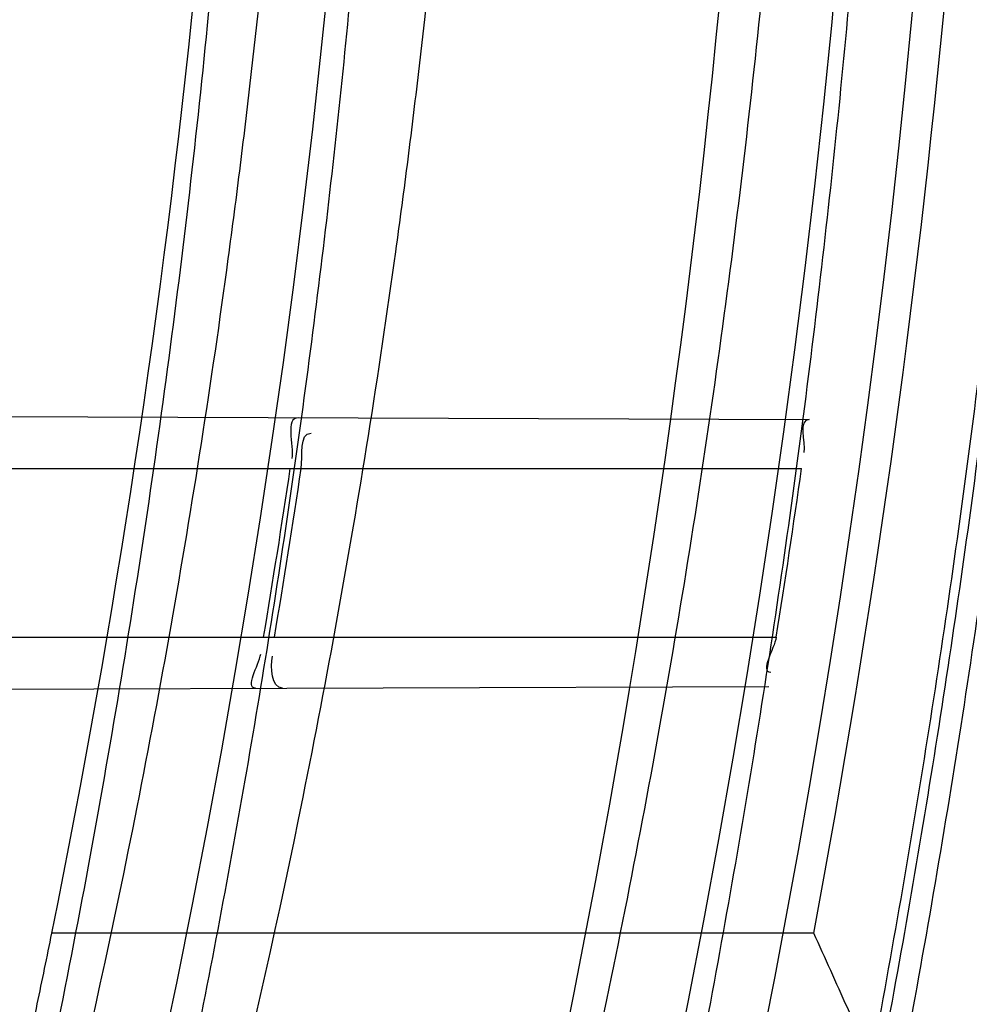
# Model space of a CAD drawing. Header units: millimetres. Extents: x 0 to 297, y 0 to 210.
# Tile 103 of 256: x 145.2463 to 145.2857, y 93.1169 to 93.1578. Entities that reach past the tile are written whole.
import ezdxf

# ---------------------------------------------------------------- set-up
doc = ezdxf.new("R2010")
doc.units = ezdxf.units.MM
doc.header["$LTSCALE"] = 16.335
doc.layers.get('0').update_dxf_attribs({"linetype": 'CONTINUOUS'})
for name, color, linetype in [('01_GLOBAL', 7, 'CONTINUOUS'), ('INTFCLR_1', 7, 'CONTINUOUS'), ('INTFCLR_144815', 7, 'CONTINUOUS')]:
    doc.layers.add(name, color=color, linetype=linetype)

msp = doc.modelspace()

# ---------------------------------------------------------------- linework, layer by layer
at = {"color": 7, "linetype": 'Continuous'}
msp.add_circle((145.8748034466, 92.1344639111), 2.66, dxfattribs=at)
at = {"color": 9, "linetype": 'Continuous'}
msp.add_arc((145.8748034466, 92.1344639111), 2.6259090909, 92.9674534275, 177.0325465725, dxfattribs=at)
at = {"layer": '01_GLOBAL', "color": 7, "linetype": 'Continuous'}
msp.add_circle((145.8748034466, 92.1344639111), 2.695, dxfattribs=at)
at = {"layer": 'INTFCLR_1', "color": 9, "linetype": 'Continuous'}
for p, q in [((145.2196504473, 93.1414028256), (145.2790831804, 93.14119536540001)), ((145.2203395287, 93.1391596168), (145.2787718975, 93.1391596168)), ((145.2191169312, 93.13215961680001), (145.2777184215, 93.13215961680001)), ((145.2176335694, 93.12990936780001), (145.2774161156, 93.1301180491))]:
    msp.add_line(p, q, dxfattribs=at)
at = {"layer": 'INTFCLR_1', "color": 6, "linetype": 'Continuous'}
for centre, radius, start, end in [((144.8596077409, 93.1986596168), 0.4224162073, 270, 90.00000002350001), ((144.8596077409, 93.1986596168), 0.4014439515, 270, 90.00000002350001), ((144.8596383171, 93.1986584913), 0.4023317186, 350.4862845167, 351.4956140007), ((144.8600702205, 93.1986585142), 0.402350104, 350.4867199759, 351.4960021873), ((144.8596374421, 93.19865864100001), 0.4233365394, 350.9623696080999, 351.9204530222)]:
    msp.add_arc(centre, radius, start, end, dxfattribs=at)
at = {"layer": 'INTFCLR_1', "color": 9, "linetype": 'Continuous'}
for points, knots in [([(145.235167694, 93.06803805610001), (145.2359987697, 93.0702994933), (145.2376274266, 93.07486591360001), (145.2407305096, 93.0841265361), (145.2457654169, 93.10074899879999), (145.2504341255, 93.12025903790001), (145.2535169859, 93.1376959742), (145.2548129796, 93.1465996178), (145.2554818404, 93.15174935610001), (145.2570256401, 93.1646779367), (145.2586297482, 93.1867687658), (145.2583725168, 93.2128320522), (145.2571603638, 93.229722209), (145.2563978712, 93.2375211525), (145.2558364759, 93.24270819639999), (145.2541019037, 93.2567080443), (145.2501634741, 93.279125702), (145.2444881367, 93.3010123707), (145.2404287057, 93.31400265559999), (145.2389019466, 93.3186491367), (145.2365792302, 93.32549362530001), (145.2313391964, 93.3398030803), (145.2222901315, 93.3608048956), (145.211984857, 93.38064637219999), (145.2048007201, 93.3928589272), (145.2014430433, 93.39829523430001), (145.1992124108, 93.401838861), (145.1931796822, 93.4111586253), (145.1830706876, 93.4254621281), (145.1690288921, 93.44287479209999), (145.1571354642, 93.4559268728), (145.1488272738, 93.46426968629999), (145.1442335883, 93.4686868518), (145.1378598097, 93.47464399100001), (145.1289384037, 93.4824441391), (145.1192814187, 93.4900126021), (145.1131582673, 93.4943666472), (145.1101748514, 93.49636902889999), (145.1077179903, 93.4979464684), (145.1055301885, 93.4992630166), (145.1036031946, 93.50027403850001), (145.1025200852, 93.5007770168), (145.1016575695, 93.50108464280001), (145.1010609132, 93.5012239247), (145.1005598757, 93.50114822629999), (145.1004622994, 93.50067669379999), (145.1007027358, 93.5001554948), (145.1011202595, 93.49943321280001), (145.1017948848, 93.49852402), (145.1026939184, 93.4974154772), (145.1038249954, 93.4961153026), (145.1051758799, 93.49462279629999), (145.106740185, 93.4929397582), (145.1092045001, 93.4903307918), (145.1127127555, 93.4866635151), (145.1192604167, 93.47979277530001), (145.126411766, 93.4720844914), (145.1329263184, 93.4647171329), (145.1369531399, 93.4600323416), (145.143428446, 93.4523417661), (145.1533417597, 93.43987882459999), (145.1663378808, 93.4217466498), (145.175744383, 93.40694421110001), (145.1819029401, 93.3964078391), (145.1860815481, 93.3889972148), (145.1932904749, 93.3754706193), (145.2029180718, 93.35504416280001), (145.209559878, 93.3380139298), (145.212649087, 93.3291841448)], [0, 0, 0, 0, 0.0103790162, 0.0208837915, 0.0420711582, 0.08518389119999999, 0.1071959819, 0.1183353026, 0.1239410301, 0.1295663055, 0.1744258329, 0.2192337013, 0.2417180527, 0.2473539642, 0.2529903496, 0.2641931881, 0.3081223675, 0.3509244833, 0.3614867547, 0.3667496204, 0.3719934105, 0.3926231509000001, 0.4323812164, 0.470412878, 0.488854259, 0.4934078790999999, 0.4979383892, 0.5068921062, 0.5412323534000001, 0.5733304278, 0.6031976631, 0.6172528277, 0.6240454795, 0.630650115, 0.6548352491, 0.6750685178, 0.6834752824, 0.6871962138, 0.6905460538, 0.6960524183, 0.6981915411, 0.6999110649, 0.7012078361, 0.7020914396, 0.7026255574, 0.7031007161, 0.7038824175, 0.7050749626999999, 0.7066970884, 0.7087489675, 0.7112252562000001, 0.7141187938, 0.7174211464, 0.7211233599, 0.729578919, 0.7392839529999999, 0.762009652, 0.7748693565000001, 0.7816473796, 0.7886214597, 0.8181786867, 0.8502212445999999, 0.8846823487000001, 0.8936821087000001, 0.9027944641, 0.9213301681, 0.9597016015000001, 1, 1, 1, 1]), ([(145.1053256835, 93.4996596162), (145.1058354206, 93.4996595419), (145.1084302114, 93.49863302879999), (145.1114097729, 93.4968905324), (145.114679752, 93.49483322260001), (145.1177098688, 93.4928362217), (145.1239326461, 93.4884975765), (145.1337472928, 93.4809600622), (145.1428234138, 93.4731893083), (145.1493077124, 93.4672553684), (145.1539781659, 93.46285851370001), (145.1624222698, 93.4545580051), (145.1745124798, 93.4415729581), (145.1887911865, 93.4242473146), (145.1990766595, 93.4100090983), (145.2052148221, 93.400731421), (145.2074832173, 93.39720574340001), (145.2108964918, 93.3917990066), (145.2181971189, 93.3796576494), (145.2286731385, 93.3599279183), (145.2378781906, 93.33903206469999), (145.2432089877, 93.32479281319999), (145.2455710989, 93.31798419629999), (145.247123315, 93.31336339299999), (145.2512489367, 93.30044977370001), (145.2570185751, 93.2786891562), (145.2610247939, 93.2563880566), (145.262788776, 93.2424626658), (145.2633595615, 93.2373043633), (145.2641347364, 93.22954935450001), (145.2653671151, 93.21275432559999), (145.2656287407, 93.1868333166), (145.2639975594, 93.16486546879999), (145.2624282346, 93.15201095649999), (145.2617481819, 93.1468896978), (145.2604303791, 93.1380345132), (145.2572949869, 93.120689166), (145.2525471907, 93.10128539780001), (145.2474296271, 93.08475977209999), (145.2442749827, 93.0755508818), (145.2426192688, 93.07100993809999), (145.2417743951, 93.0687611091)], [0, 0, 0, 0, 0.0031306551, 0.0166311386, 0.0214593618, 0.0268204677, 0.03892666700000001, 0.0680356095, 0.1027865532, 0.1122690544, 0.1220182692, 0.1421808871, 0.1849821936, 0.2309157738, 0.2799873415, 0.2927705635, 0.2992370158, 0.3057352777, 0.3320402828, 0.3862318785, 0.4428084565, 0.4721382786, 0.4795908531, 0.487069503, 0.5020757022, 0.562848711, 0.6251729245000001, 0.641061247, 0.6490543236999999, 0.6570463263, 0.6889269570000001, 0.7524525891, 0.8160592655, 0.8240370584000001, 0.8319876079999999, 0.8477879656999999, 0.8790177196, 0.9402188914, 0.9703170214, 0.9852457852, 1, 1, 1, 1])]:
    msp.add_open_spline(points, degree=3, knots=knots, dxfattribs=at)
at = {"layer": 'INTFCLR_1', "color": 6, "linetype": 'Continuous'}
for points, knots in [([(145.1350652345, 93.4996596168), (145.1342109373, 93.4996596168), (145.1357546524, 93.496718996), (145.1370803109, 93.4950968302), (145.1392467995, 93.49225027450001), (145.1419201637, 93.4890306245), (145.145337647, 93.4849215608), (145.149332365, 93.4801497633), (145.1536170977, 93.4749597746), (145.1578478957, 93.4697443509), (145.1617862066, 93.46477665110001), (145.1654017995, 93.46011427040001), (145.1686896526, 93.45577766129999), (145.1716611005, 93.4517737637), (145.1743369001, 93.4480934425), (145.176743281, 93.4447208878), (145.1789048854, 93.4416366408), (145.1808385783, 93.4388324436), (145.1825660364, 93.4362898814), (145.1841084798, 93.43398792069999), (145.185490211, 93.43189981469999), (145.1867189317, 93.4300221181), (145.1878098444, 93.42833769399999), (145.1887779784, 93.42682907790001), (145.1896459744, 93.4254651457), (145.1906214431, 93.4239206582), (145.191753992, 93.4221107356), (145.1928766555, 93.42029359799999), (145.1938510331, 93.4187005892), (145.1946912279, 93.4173162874), (145.1956155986, 93.415780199), (145.1966371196, 93.4140663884), (145.1977643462, 93.41215452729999), (145.1990081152, 93.4100186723), (145.2003754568, 93.4076384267), (145.201880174, 93.4049787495), (145.2035347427, 93.4020034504), (145.2053542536, 93.39866660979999), (145.2073580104, 93.3949100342), (145.2095596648, 93.3906775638), (145.2119715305, 93.3859042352), (145.214608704, 93.3805105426), (145.2174929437, 93.37438539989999), (145.220642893, 93.36739491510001), (145.2240752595, 93.35936816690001), (145.227802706, 93.35009965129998), (145.2318351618, 93.3392957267), (145.2361179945, 93.3267082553), (145.2403681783, 93.3126841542), (145.2442872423, 93.297814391), (145.2476657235, 93.2827730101), (145.2504753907, 93.2676905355), (145.2527156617, 93.25262667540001), (145.2543982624, 93.2375790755), (145.2555287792, 93.22258324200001), (145.256117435, 93.20762456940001), (145.2561708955, 93.1927266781), (145.2556951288, 93.17787585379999), (145.2546936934, 93.16307401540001), (145.2531693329, 93.1483330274), (145.2511191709, 93.1336232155), (145.2485428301, 93.1189642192), (145.2454275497, 93.1043242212), (145.2417708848, 93.0897217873), (145.2376203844, 93.07535951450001), (145.2332204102, 93.06193527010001), (145.2288852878, 93.0500177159), (145.2248596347, 93.0398394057), (145.2211587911, 93.03109336), (145.2177663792, 93.0235207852), (145.2146668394, 93.01692434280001), (145.2118379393, 93.01114230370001), (145.2092594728, 93.0060543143), (145.2069119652, 93.0015625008), (145.2047820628, 92.99759337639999), (145.2028538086, 92.9940827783), (145.2011073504, 92.9909675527), (145.1995253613, 92.98819559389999), (145.1980916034, 92.985722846), (145.1967959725, 92.9835200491), (145.1956290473, 92.9815607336), (145.1945782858, 92.97981554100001), (145.1936278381, 92.9782521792), (145.1927650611, 92.97684539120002), (145.1919665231, 92.9755535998), (145.1911689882, 92.97427311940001), (145.1903111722, 92.9729060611), (145.1893416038, 92.97137374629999), (145.1882509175, 92.9696663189), (145.1870226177, 92.9677633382), (145.1856376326, 92.96564257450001), (145.1840803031, 92.96328767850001), (145.1823329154, 92.9606826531), (145.1803729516, 92.95780619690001), (145.1781781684, 92.9546380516), (145.1757236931, 92.9511600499), (145.1729902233, 92.94736262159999), (145.1699514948, 92.94322961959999), (145.1665806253, 92.9387466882), (145.1628687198, 92.93392583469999), (145.1588145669, 92.9287817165), (145.1544498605, 92.9233761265), (145.149996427, 92.9179675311), (145.1458273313, 92.912982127), (145.1422457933, 92.9086810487), (145.1394492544, 92.9053205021), (145.1371773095, 92.9023512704), (145.1358081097, 92.9006787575), (145.134193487, 92.8976596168), (145.1350652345, 92.8976596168)], [0, 0, 0, 0, 0.0038604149, 0.007501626, 0.0124785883, 0.0188917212, 0.0268498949, 0.0364677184, 0.0470694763, 0.05724446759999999, 0.0668187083, 0.0757144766, 0.08390537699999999, 0.0914099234, 0.09824517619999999, 0.1044667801, 0.1101313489, 0.1152642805, 0.1198589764, 0.1240215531, 0.1277856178, 0.1311734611, 0.1341617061, 0.1368541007, 0.1392736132, 0.1414672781, 0.1451087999, 0.148921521, 0.1511192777, 0.1535471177, 0.1562389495, 0.1592204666, 0.1625628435, 0.1662680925, 0.1703891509, 0.1749670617, 0.1800766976, 0.185772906, 0.1921414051, 0.1993155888, 0.2073311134, 0.2163077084, 0.2264451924, 0.2379233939, 0.2509534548, 0.2658909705, 0.2830621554, 0.3030578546, 0.3259639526, 0.3492662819, 0.3725305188, 0.395610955, 0.4185782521, 0.4413347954, 0.4640172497, 0.4865192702, 0.5089682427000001, 0.5313242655, 0.5536477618, 0.5759939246, 0.5982772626, 0.6207472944, 0.6432362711, 0.6658996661, 0.6887559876, 0.7107777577, 0.7297237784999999, 0.7460531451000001, 0.7602331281, 0.7726347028, 0.7835467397, 0.7931663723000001, 0.8017211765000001, 0.8093215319, 0.8160683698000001, 0.8220757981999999, 0.8274205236, 0.83220661, 0.8364980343, 0.8403367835, 0.8437547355, 0.8468031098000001, 0.8495420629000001, 0.8520223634, 0.8542604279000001, 0.8564046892, 0.8588391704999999, 0.8615533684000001, 0.8645986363, 0.8679945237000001, 0.8717882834, 0.8760445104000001, 0.8807522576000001, 0.8859628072, 0.8917731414, 0.8981681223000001, 0.9051985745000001, 0.9129160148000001, 0.9213486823, 0.930543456, 0.9404096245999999, 0.9509435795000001, 0.9619432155, 0.9720502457, 0.9803711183, 0.9870628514, 0.9922716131, 0.9960607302, 1, 1, 1, 1]), ([(145.1350652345, 92.8976596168), (145.1360387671, 92.8976596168), (145.1377271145, 92.8987973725), (145.1403228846, 92.9003600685), (145.1432989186, 92.90252257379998), (145.1469787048, 92.9053401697), (145.1513602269, 92.908937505), (145.156189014, 92.9131306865), (145.1610884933, 92.9176135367), (145.16571304, 92.9220446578), (145.1699506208, 92.9262668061), (145.1738079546, 92.93025140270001), (145.1773032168, 92.9339784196), (145.1804624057, 92.93744342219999), (145.1833068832, 92.9406452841), (145.1858602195, 92.9435862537), (145.1881553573, 92.9462860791), (145.1902110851, 92.9487505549), (145.1920499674, 92.95099242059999), (145.1936917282, 92.95302517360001), (145.195161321, 92.95487020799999), (145.1964960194, 92.95656687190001), (145.197810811, 92.9582571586), (145.1992115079, 92.9600798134), (145.2006985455, 92.9620412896), (145.2021699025, 92.9640097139), (145.203615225, 92.9659689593), (145.2051191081, 92.96803560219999), (145.2067839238, 92.9703578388), (145.2086446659, 92.97299707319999), (145.2107239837, 92.976003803), (145.2130437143, 92.9794328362), (145.2156231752, 92.9833409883), (145.2184823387, 92.9877982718), (145.2216518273, 92.99290263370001), (145.2251614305, 92.9987667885), (145.229038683, 93.00552838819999), (145.2333125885, 93.0133695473), (145.2380078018, 93.0225036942), (145.2431555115, 93.03325044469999), (145.2486552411, 93.04576276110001), (145.2541538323, 93.05964751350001), (145.2592951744, 93.0742866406), (145.2638614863, 93.0891255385), (145.2678132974, 93.10401926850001), (145.2711637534, 93.1189518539), (145.2739112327, 93.1338443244), (145.2760779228, 93.14873712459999), (145.2776685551, 93.1635668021), (145.2786982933, 93.17835697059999), (145.2791763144, 93.1930929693), (145.2791102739, 93.20777733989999), (145.2785051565, 93.2224188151), (145.2773642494, 93.2370081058), (145.2756872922, 93.2515514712), (145.2734729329, 93.2660467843), (145.2707211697, 93.28047186), (145.2674209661, 93.2948590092), (145.2635667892, 93.3091902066), (145.259139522, 93.3234820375), (145.254151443, 93.33766185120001), (145.2488018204, 93.351194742), (145.2434345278, 93.3634522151), (145.238408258, 93.3740016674), (145.2338248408, 93.38297495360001), (145.2296571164, 93.3906774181), (145.2258775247, 93.3973229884), (145.2224553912, 93.4030908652), (145.2193628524, 93.40811759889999), (145.216567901, 93.41251817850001), (145.2140471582, 93.4163762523), (145.2117761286, 93.4197682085), (145.209737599, 93.422748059), (145.2079066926, 93.42537326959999), (145.20627007, 93.4276809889), (145.2048016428, 93.4297213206), (145.203482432, 93.43153041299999), (145.202221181, 93.4332394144), (145.2009100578, 93.4349957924), (145.1994654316, 93.43690657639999), (145.1979774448, 93.438847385), (145.1964846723, 93.44076776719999), (145.1949729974, 93.4426876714), (145.1933137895, 93.4447656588), (145.1914604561, 93.4470505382), (145.1893845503, 93.4495659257), (145.1870661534, 93.45232249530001), (145.1844777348, 93.45533473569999), (145.1815962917, 93.45861035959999), (145.1783918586, 93.4621590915), (145.174841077, 93.46597939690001), (145.1709238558, 93.47006182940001), (145.1666153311, 93.47439075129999), (145.1619164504, 93.47892812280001), (145.1569054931, 93.4835493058), (145.1519289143, 93.48790146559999), (145.1473729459, 93.4916672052), (145.1435388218, 93.4946187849), (145.1404516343, 93.4968744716), (145.1377826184, 93.49848721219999), (145.1360568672, 93.4996596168), (145.1350652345, 93.4996596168)], [0, 0, 0, 0, 0.0042187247, 0.0081401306, 0.0133978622, 0.0200459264, 0.0282638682, 0.0379443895, 0.0477615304, 0.05703690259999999, 0.0656973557, 0.0736821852, 0.0810680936, 0.0878383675, 0.0940009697, 0.0996271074, 0.1047154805, 0.1093563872, 0.1135342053, 0.1172803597, 0.1206792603, 0.1237557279, 0.1266349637, 0.1299589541, 0.1337168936, 0.1373013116, 0.1406085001, 0.1442672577, 0.148377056, 0.1529904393, 0.1582606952, 0.164218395, 0.1709303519, 0.1785521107, 0.1871652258, 0.1969659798, 0.2081658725, 0.2209392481, 0.2356613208, 0.2526660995, 0.2725685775, 0.2948769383, 0.3173640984, 0.3397873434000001, 0.3621386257, 0.3841211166, 0.4060891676, 0.4277469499, 0.4493218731, 0.470705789, 0.4919793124, 0.5131981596, 0.5343255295, 0.5554668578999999, 0.5765984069, 0.5977513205, 0.6189954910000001, 0.6402209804, 0.6617015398, 0.6832900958, 0.7050415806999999, 0.7268239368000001, 0.7463339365, 0.7630160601, 0.7774553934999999, 0.7899931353, 0.8009638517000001, 0.8105830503, 0.8190545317, 0.8265380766, 0.8331730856, 0.8390248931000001, 0.8442268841, 0.8488182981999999, 0.8528943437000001, 0.8564866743, 0.8597116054, 0.8625968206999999, 0.8656908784, 0.8692094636, 0.8729771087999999, 0.8762884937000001, 0.879749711, 0.8835661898, 0.8878115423, 0.8924986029, 0.8976989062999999, 0.9034198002, 0.9097088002, 0.9166034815, 0.9241390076, 0.9323094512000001, 0.9411199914, 0.9506041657, 0.9606137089, 0.9706541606, 0.9792553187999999, 0.9862062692, 0.9916647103, 0.9957028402, 1, 1, 1, 1])]:
    msp.add_open_spline(points, degree=3, knots=knots, dxfattribs=at)
for points in [[(145.257886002, 93.14126935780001), (145.2573122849, 93.14127136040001), (145.2576930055, 93.1401381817), (145.2576081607, 93.13957076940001)], [(145.2790831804, 93.14119536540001), (145.2786185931, 93.14119698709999), (145.2789318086, 93.14027851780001), (145.2788665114, 93.13981853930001)], [(145.2579967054, 93.1391596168), (145.2580720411, 93.13966345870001), (145.2579002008, 93.140632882), (145.2584096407, 93.1406311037)], [(145.2777184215, 93.13215961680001), (145.277641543, 93.13167627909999), (145.2770048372, 93.13070688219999), (145.2774942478, 93.1307085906)], [(145.2561062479, 93.1300436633), (145.255629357, 93.13004199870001), (145.2562414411, 93.1309879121), (145.2563202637, 93.1314582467)], [(145.2572161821, 93.13004753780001), (145.2567545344, 93.13004592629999), (145.2567277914, 93.1309144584), (145.2568040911, 93.13136976)]]:
    msp.add_open_spline(points, degree=3, dxfattribs=at)
at = {"layer": 'INTFCLR_144815', "color": 9, "linetype": 'Continuous'}
msp.add_line((145.2792763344, 93.1198733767), (145.2476456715, 93.1198733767), dxfattribs=at)
at = {"layer": 'INTFCLR_144815', "color": 6, "linetype": 'Continuous'}
for radius in [0.4466793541, 0.4256665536]:
    msp.add_circle((144.8596077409, 93.1986596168), radius, dxfattribs=at)
for radius, start, end in [(0.6157754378, 313.9937911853, 154.5150993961), (0.5947754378, 312.9543589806, 154.5144414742), (0.5751005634, 282.2440355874, 71.2863570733), (0.4537777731, 308.490992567, 51.50900743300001), (0.4747905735, 316.9838592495, 43.0161407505), (0.4480128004, 313.9992414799, 46.00075850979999), (0.4177015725, 345.8961331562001, 14.1038668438), (0.3959554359, 348.5228250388, 11.4771749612)]:
    msp.add_arc((144.8596077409, 93.1986596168), radius, start, end, dxfattribs=at)
at = {"layer": 'INTFCLR_144815', "color": 9, "linetype": 'Continuous'}
for centre, radius, start, end in [((144.8596077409, 93.1986596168), 0.5712784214, 292.4997540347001, 54.0964566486), ((144.8596102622, 93.19866079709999), 0.5153523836, 292.4997540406, 54.09645665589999), ((144.8596257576, 93.1986639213), 0.5066391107, 311.2505121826, 48.7494878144), ((144.859607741, 93.1986596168), 0.4617768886, 314.0862202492, 45.9137797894), ((144.8596077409, 93.1986596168), 0.450734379, 313.8592910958, 46.1407088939), ((144.8596077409, 93.1986596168), 0.4477854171, 314.0319604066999, 45.9680396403), ((144.859607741, 93.1986596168), 0.4269999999, 349.3673701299, 10.6326298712)]:
    msp.add_arc(centre, radius, start, end, dxfattribs=at)
at = {"layer": 'INTFCLR_144815', "color": 6, "linetype": 'Continuous'}
for points, knots in [([(145.1715348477, 92.8871597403), (145.1712150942, 92.887165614), (145.1712119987, 92.888398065), (145.1717859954, 92.8890887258), (145.1723169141, 92.8900495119), (145.1728921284, 92.8909093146), (145.1735763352, 92.8919125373), (145.1743814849, 92.8930382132), (145.17530592, 92.89429876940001), (145.1763525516, 92.89569628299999), (145.1775225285, 92.8972363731), (145.1788179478, 92.8989246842), (145.1802417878, 92.90076905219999), (145.1817966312, 92.902777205), (145.1834827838, 92.9049546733), (145.1852973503, 92.907303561), (145.1872357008, 92.90982438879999), (145.189295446, 92.9125211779), (145.1914790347, 92.9154049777), (145.1937896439, 92.9184888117), (145.1962240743, 92.9217782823), (145.1987743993, 92.92527328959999), (145.2014309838, 92.9289717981), (145.2041860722, 92.9328747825), (145.2070298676, 92.9369806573), (145.2099514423, 92.9412863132), (145.2129388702, 92.94578706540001), (145.215979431, 92.95047669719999), (145.2190598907, 92.95534762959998), (145.2221667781, 92.9603911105), (145.2252866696, 92.9655974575), (145.2284064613, 92.9709563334), (145.2315136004, 92.9764570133), (145.2345962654, 92.98208862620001), (145.2376434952, 92.98784036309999), (145.2406452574, 92.99370162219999), (145.2435925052, 92.99966217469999), (145.2464771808, 93.005712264), (145.2492921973, 93.01184268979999), (145.2520314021, 93.01804486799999), (145.2546894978, 93.0243108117), (145.2572619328, 93.0306330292), (145.2597453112, 93.03700571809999), (145.2621317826, 93.0434101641), (145.2644188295, 93.0498389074), (145.2666074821, 93.05629353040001), (145.2687002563, 93.0627819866), (145.2706975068, 93.0693065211), (145.2725965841, 93.0758590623), (145.2743963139, 93.08243582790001), (145.2760946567, 93.0890285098), (145.2776905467, 93.0956308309), (145.2791843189, 93.1022416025), (145.2805765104, 93.10886063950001), (145.2818676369, 93.1154879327), (145.2830580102, 93.12212274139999), (145.2841477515, 93.12876325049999), (145.2851369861, 93.1354072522), (145.2860260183, 93.1420534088), (145.2868152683, 93.14870134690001), (145.2875051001, 93.1553505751), (145.2880958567, 93.16200073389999), (145.2885878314, 93.1686513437), (145.2889813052, 93.17530234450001), (145.289276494, 93.18195348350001), (145.2894735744, 93.1886048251), (145.2895726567, 93.1952561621), (145.2895738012, 93.20190757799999), (145.2894770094, 93.20855889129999), (145.2892822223, 93.2152102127), (145.2889893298, 93.2218613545), (145.2885981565, 93.228512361), (145.2881084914, 93.23516293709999), (145.2875200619, 93.2418129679), (145.2868325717, 93.24846205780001), (145.2860456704, 93.2551099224), (145.2851589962, 93.26175603), (145.2841721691, 93.2683997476), (145.2830848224, 93.2750402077), (145.2818965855, 93.2816764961), (145.2806070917, 93.2883076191), (145.2792161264, 93.2949318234), (145.2777236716, 93.3015466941), (145.27612979, 93.30814986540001), (145.2744344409, 93.314739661), (145.2726374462, 93.3213150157), (145.2707388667, 93.3278740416), (145.2687392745, 93.3344133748), (145.2666397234, 93.34092869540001), (145.2644415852, 93.34741542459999), (145.2621464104, 93.3538691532), (145.2597562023, 93.3602849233), (145.2572735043, 93.3666571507), (145.2547014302, 93.37297970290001), (145.2520437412, 93.3792458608), (145.2493049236, 93.3854482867), (145.2464902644, 93.3915790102), (145.2436059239, 93.39762942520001), (145.240658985, 93.4035903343), (145.2376574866, 93.4094520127), (145.2346104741, 93.4152042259), (145.231527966, 93.4208363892), (145.2284209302, 93.42633767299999), (145.2253011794, 93.4316972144), (145.2221812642, 93.4369042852), (145.2190742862, 93.44194854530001), (145.2159936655, 93.44682031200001), (145.2129528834, 93.4515108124), (145.209965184, 93.45601244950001), (145.207043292, 93.4603189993), (145.2041991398, 93.4644257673), (145.2014436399, 93.4683296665), (145.1987864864, 93.47202925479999), (145.1962360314, 93.47552468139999), (145.1937992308, 93.47881756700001), (145.1914816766, 93.48191080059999), (145.1892876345, 93.484808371), (145.1872201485, 93.487515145), (145.1852811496, 93.49003667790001), (145.1834716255, 93.49237897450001), (145.1817917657, 93.4945483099), (145.1802410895, 93.4965510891), (145.1788186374, 93.4983936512), (145.1775230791, 93.5000821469), (145.1763528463, 93.5016225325), (145.1753062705, 93.5030200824), (145.1743814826, 93.5042807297), (145.1735770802, 93.50540657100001), (145.1728902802, 93.5064096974), (145.1723225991, 93.507270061), (145.1718630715, 93.5080606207), (145.171402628, 93.5088026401), (145.1710534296, 93.51015065), (145.1715348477, 93.5101594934)], [0, 0, 0, 0, 0.0014103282, 0.0032894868, 0.0045784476, 0.006109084, 0.0078878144, 0.009921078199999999, 0.0122159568, 0.0147800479, 0.0176210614, 0.0207450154, 0.0241645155, 0.0278962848, 0.0319450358, 0.0363094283, 0.0409856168, 0.0459681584, 0.0512740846, 0.0569372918, 0.0629614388, 0.06932079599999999, 0.0760170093, 0.0830428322, 0.09038864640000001, 0.09804223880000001, 0.1059886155, 0.1142106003, 0.1226891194, 0.1314036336, 0.1403327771, 0.1494548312, 0.1587482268, 0.1681920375, 0.1777662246, 0.1874518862, 0.1972313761, 0.2070885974, 0.2170088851, 0.2269790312, 0.2369874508, 0.247023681, 0.2570780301, 0.2671479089, 0.2771627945, 0.2871678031, 0.297203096, 0.3072268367, 0.3172573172, 0.3272873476, 0.3372951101, 0.3472786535, 0.3572404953, 0.3671820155, 0.3771057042, 0.38701475, 0.3969071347, 0.4067804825, 0.4166362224, 0.4264761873, 0.4363022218, 0.4461151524, 0.4559173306, 0.4657100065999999, 0.4754958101, 0.4852761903, 0.4950537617, 0.5048299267, 0.514607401, 0.5243876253, 0.5341732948, 0.5439658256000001, 0.5537677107, 0.5635801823, 0.5734055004, 0.5832449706, 0.5931003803, 0.6029729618, 0.6128636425, 0.6227732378, 0.6327028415, 0.6426530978, 0.6526214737, 0.6626060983, 0.6726078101, 0.6826271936, 0.6926651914, 0.7027189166, 0.7127821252, 0.7228511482, 0.7329216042, 0.7429877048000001, 0.7530428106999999, 0.7630790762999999, 0.7730874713, 0.7830577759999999, 0.7929782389, 0.8028356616, 0.8126154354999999, 0.8223014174, 0.8318761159, 0.8413205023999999, 0.8506146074, 0.8597374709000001, 0.8686675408, 0.8773831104, 0.8858627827, 0.8940860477, 0.9020337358, 0.9096886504, 0.9170358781, 0.9240630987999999, 0.9307608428, 0.9371226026, 0.9431446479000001, 0.9488258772, 0.9541674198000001, 0.9591725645, 0.9638462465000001, 0.9681947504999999, 0.9722253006, 0.9759458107, 0.979364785, 0.9824904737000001, 0.9853313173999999, 0.9878955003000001, 0.9901906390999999, 0.9922241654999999, 0.994002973, 0.9955336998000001, 0.9968227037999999, 0.9978766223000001, 1, 1, 1, 1]), ([(145.1816919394, 93.4996596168), (145.1813689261, 93.4996596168), (145.181354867, 93.4984164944), (145.1818990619, 93.4977049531), (145.1824036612, 93.4967241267), (145.1829511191, 93.4958450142), (145.1836029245, 93.49481997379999), (145.1843702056, 93.4936699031), (145.1852510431, 93.4923828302), (145.1862478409, 93.4909569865), (145.1873615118, 93.4893868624), (145.1885933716, 93.48766759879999), (145.1899443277, 93.4857938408), (145.1914151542, 93.48376000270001), (145.1930061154, 93.48156053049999), (145.1947171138, 93.47918971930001), (145.1965473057, 93.47664219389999), (145.1984952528, 93.47391268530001), (145.2005585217, 93.47099658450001), (145.2027337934, 93.46788981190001), (145.2050166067, 93.46458923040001), (145.207401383, 93.4610926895), (145.2098813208, 93.4573992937), (145.2124484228, 93.45350951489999), (145.2150935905, 93.44942523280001), (145.2178067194, 93.44514979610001), (145.2205768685, 93.4406879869), (145.2233924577, 93.436045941), (145.2262415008, 93.43123100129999), (145.2291118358, 93.4262515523), (145.2319913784, 93.42111677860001), (145.2348683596, 93.4158364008), (145.2377314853, 93.4104204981), (145.2405700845, 93.4048793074), (145.2433742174, 93.39922304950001), (145.2461347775, 93.3934617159), (145.2488435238, 93.3876049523), (145.2514930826, 93.381661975), (145.2540769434, 93.37564147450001), (145.2565894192, 93.3695515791), (145.2590255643, 93.3633999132), (145.2613812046, 93.35719337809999), (145.2636527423, 93.3509384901), (145.2658372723, 93.34464092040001), (145.2679322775, 93.3383061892), (145.2699358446, 93.3319388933), (145.2718463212, 93.32554360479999), (145.2736625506, 93.3191239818), (145.275383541, 93.3126837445), (145.2770086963, 93.30622572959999), (145.2785375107, 93.29975290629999), (145.2799697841, 93.29326740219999), (145.281305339, 93.2867715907), (145.282544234, 93.2802670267), (145.2836865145, 93.2737555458), (145.2847323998, 93.2672381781), (145.285682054, 93.2607163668), (145.2865357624, 93.2541907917), (145.2872937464, 93.2476625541), (145.2879563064, 93.24113198), (145.2885236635, 93.2345999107), (145.2889960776, 93.22806647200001), (145.2893737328, 93.22153232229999), (145.2896568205, 93.2149974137), (145.2898454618, 93.208462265), (145.2899397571, 93.20192674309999), (145.2899397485, 93.1953913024), (145.2898454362, 93.18885579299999), (145.2896567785, 93.1823206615), (145.2893736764, 93.175785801), (145.2889960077, 93.1692516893), (145.2885235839, 93.1627183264), (145.2879562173, 93.1561863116), (145.2872936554, 93.1496558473), (145.2865356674, 93.1431276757), (145.2856819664, 93.136602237), (145.2847323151, 93.130080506), (145.283686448, 93.1235632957), (145.2825441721, 93.1170518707), (145.2813053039, 93.1105474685), (145.2799697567, 93.1040517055), (145.2785375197, 93.0975663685), (145.277008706, 93.091093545), (145.2753835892, 93.0846356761), (145.2736625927, 93.0781954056), (145.2718464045, 93.07177591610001), (145.2699359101, 93.0653805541), (145.2679323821, 93.0590133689), (145.2658373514, 93.05267854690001), (145.2636528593, 93.0463810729), (145.2613812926, 93.04012609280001), (145.2590256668, 93.03391958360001), (145.2565895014, 93.0277678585), (145.2540770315, 93.0216779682), (145.2514931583, 93.01565743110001), (145.2488435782, 93.00971440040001), (145.2461348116, 93.0038575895), (145.2433742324, 92.99809621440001), (145.2405700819, 92.9924399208), (145.2377314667, 92.9868986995), (145.2348683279, 92.98148277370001), (145.2319913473, 92.9762023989), (145.2291118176, 92.97106764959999), (145.2262415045, 92.9660882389), (145.2233924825, 92.9612733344), (145.220576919, 92.95663132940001), (145.2178068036, 92.95216957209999), (145.2150937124, 92.9478941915), (145.2124485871, 92.9438099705), (145.2098815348, 92.9399202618), (145.2074016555, 92.9362269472), (145.2050169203, 92.9327304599), (145.2027341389, 92.9294299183), (145.2005588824, 92.9263231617), (145.1984956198, 92.92340706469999), (145.1965476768, 92.9206775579), (145.1947174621, 92.918129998), (145.1930064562, 92.91575917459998), (145.1914154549, 92.9135596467), (145.1899446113, 92.91152578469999), (145.1885936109, 92.9096519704), (145.1873617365, 92.9079326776), (145.1862480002, 92.9063625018), (145.1852512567, 92.9049366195), (145.1843701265, 92.90364951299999), (145.1836036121, 92.902499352), (145.1829493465, 92.90147443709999), (145.1824091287, 92.9005947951), (145.1819724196, 92.8997882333), (145.1815362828, 92.8990246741), (145.1812048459, 92.8976596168), (145.1816919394, 92.8976596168)], [0, 0, 0, 0, 0.0014863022, 0.0034583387, 0.00480742, 0.0064070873, 0.008263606, 0.0103831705, 0.0127725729, 0.0154385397, 0.018388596, 0.0216299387, 0.0251705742, 0.0290176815, 0.0331791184, 0.0376612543, 0.0424708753, 0.0476126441, 0.053091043, 0.05890788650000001, 0.0650637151, 0.071556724, 0.0783824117, 0.08553378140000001, 0.09300120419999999, 0.1007725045, 0.1088330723, 0.1171662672, 0.125753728, 0.1345758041, 0.1436120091, 0.1528416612, 0.1622443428, 0.1717998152, 0.1814887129, 0.1912927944, 0.2011949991, 0.2111795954, 0.2212322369, 0.2313400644, 0.2414915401, 0.251676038, 0.2618853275, 0.272110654, 0.2823462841, 0.2925853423, 0.3028240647, 0.3130572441, 0.3232827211, 0.3334966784, 0.3436983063, 0.353884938, 0.364056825, 0.3742120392, 0.3843517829, 0.3944749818, 0.4045834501, 0.4146764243, 0.4247563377, 0.4348229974, 0.4448791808, 0.4549248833, 0.4649631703, 0.4749943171, 0.4850215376, 0.4950452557, 0.505068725, 0.5150924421, 0.5251196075, 0.5351507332, 0.5451888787, 0.5552345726, 0.5652905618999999, 0.5753571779, 0.5854368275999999, 0.5955298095, 0.6056379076, 0.615761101, 0.6259004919, 0.6360558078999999, 0.6462271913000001, 0.6564139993, 0.6666151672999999, 0.6768294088, 0.6870543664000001, 0.6972879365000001, 0.7075261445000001, 0.7177656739, 0.7280008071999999, 0.7382265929, 0.7484354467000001, 0.7586203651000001, 0.7687717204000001, 0.7788795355, 0.7889322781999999, 0.7989169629, 0.8088192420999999, 0.8186233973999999, 0.8283123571, 0.8378678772, 0.8472706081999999, 0.8565002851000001, 0.8655364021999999, 0.8743584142, 0.8829458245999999, 0.8912789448, 0.8993394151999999, 0.9071106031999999, 0.9145779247, 0.9217291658, 0.9285546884, 0.9350475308, 0.9412033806, 0.9470201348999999, 0.9524985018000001, 0.9576403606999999, 0.9624499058, 0.9669322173, 0.9710936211, 0.9749409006, 0.978481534, 0.9817230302, 0.984673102, 0.9873392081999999, 0.9897286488, 0.9918483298, 0.9937048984, 0.9953046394, 0.9966537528, 0.9977587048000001, 1, 1, 1, 1]), ([(145.2619187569, 93.198659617), (145.2619187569, 93.19452705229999), (145.2617972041, 93.18625736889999), (145.2612501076, 93.1738549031), (145.2603370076, 93.16145215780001), (145.2590551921, 93.1490500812), (145.2574020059, 93.1366506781), (145.2553745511, 93.1242576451), (145.2529686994, 93.1118765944), (145.2501810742, 93.09951567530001), (145.2470107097, 93.0871860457), (145.2434550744, 93.07490437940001), (145.2395175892, 93.0626901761), (145.2352018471, 93.05056894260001), (145.2305195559, 93.03857297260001), (145.2254865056, 93.026740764), (145.2201294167, 93.0151203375), (145.2144851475, 93.00376778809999), (145.2086034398, 92.9927497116), (145.2025493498, 92.98213900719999), (145.1964022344, 92.9720136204), (145.1902548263, 92.96245285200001), (145.1842079, 92.9535296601), (145.1783638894, 92.94530411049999), (145.1728175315, 92.9378166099), (145.1676486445, 92.9310831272), (145.1629171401, 92.9250980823), (145.1586605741, 92.91983716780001), (145.1549015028, 92.9152592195), (145.1516394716, 92.9113214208), (145.1488735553, 92.9079678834), (145.1465811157, 92.9051666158), (145.1447678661, 92.9028433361), (145.1433636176, 92.901047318), (145.1424842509, 92.89954064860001), (145.1417601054, 92.8987053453), (145.1418564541, 92.8976596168), (145.1421340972, 92.8976596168)], [0, 0, 0, 0, 0.0373969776, 0.0748305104, 0.1123278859, 0.1499208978, 0.1876426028, 0.2255106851, 0.2635438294, 0.3017616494, 0.3401610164, 0.3787310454, 0.4174490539, 0.4562752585, 0.4951477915, 0.5339633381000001, 0.5726158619, 0.6109244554, 0.6486768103, 0.6856239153, 0.7214601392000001, 0.7558561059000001, 0.7884730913, 0.8189949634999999, 0.8471589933, 0.8727898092, 0.8958085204, 0.9161981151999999, 0.9340282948, 0.9494114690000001, 0.9624736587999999, 0.9733586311, 0.9821878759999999, 0.9890812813, 0.9941468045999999, 0.9974875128, 1, 1, 1, 1]), ([(145.1615550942, 92.8871597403), (145.1612445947, 92.8871653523), (145.1612273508, 92.8883633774), (145.1618093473, 92.88902974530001), (145.1623391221, 92.8899608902), (145.1629159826, 92.8907942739), (145.1636016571, 92.8917673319), (145.1644091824, 92.8928595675), (145.165336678, 92.8940832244), (145.1663871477, 92.895440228), (145.1675618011, 92.8969361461), (145.1688622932, 92.8985758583), (145.170290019, 92.9003649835), (145.1718464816, 92.90230967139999), (145.1735329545, 92.9044164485), (145.1753505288, 92.9066922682), (145.177299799, 92.9091441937), (145.1793809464, 92.9117795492), (145.1815932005, 92.91460528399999), (145.1839344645, 92.9176275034), (145.1864007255, 92.9208506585), (145.1889860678, 92.92427744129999), (145.1916830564, 92.92790912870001), (145.1944830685, 92.9317458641), (145.1973763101, 92.9357865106), (145.200351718, 92.94002829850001), (145.2033970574, 92.94446670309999), (145.2064992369, 92.9490956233), (145.2096445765, 92.95390750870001), (145.2128191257, 92.9588935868), (145.2160089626, 92.9640441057), (145.2192004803, 92.9693486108), (145.2223806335, 92.9747962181), (145.225537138, 92.98037587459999), (145.2286586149, 92.9860765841), (145.2317346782, 92.9918875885), (145.2347559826, 92.9977985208), (145.2377142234, 93.00379950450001), (145.2406021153, 93.0098812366), (145.2434133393, 93.01603502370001), (145.2461424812, 93.0222528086), (145.2487849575, 93.0285271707), (145.2513369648, 93.03485138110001), (145.2537953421, 93.04121924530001), (145.2561575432, 93.04762518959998), (145.258421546, 93.0540641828), (145.2605857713, 93.06053167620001), (145.2626490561, 93.06702366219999), (145.2646105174, 93.07353639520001), (145.2664696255, 93.08006675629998), (145.2682260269, 93.0866117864), (145.269879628, 93.09316909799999), (145.2714304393, 93.099736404), (145.272878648, 93.1063119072), (145.2742244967, 93.1128938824), (145.2754683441, 93.1194810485), (145.2766105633, 93.1260721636), (145.2776515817, 93.132666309), (145.2785918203, 93.13926261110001), (145.2794317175, 93.14586047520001), (145.2801716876, 93.15245937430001), (145.280812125, 93.159058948), (145.2813533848, 93.1656588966), (145.2817957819, 93.1722590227), (145.2821395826, 93.17885920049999), (145.2823849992, 93.1854593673), (145.2825321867, 93.19205949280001), (145.2825648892, 93.1964597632), (145.2825648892, 93.1986596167)], [0, 0, 0, 0, 0.0027272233, 0.00637693, 0.0088871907, 0.0118720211, 0.0153444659, 0.0193180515, 0.02380733, 0.0288260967, 0.0343890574, 0.0405101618, 0.0472051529, 0.05449051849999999, 0.0623846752, 0.0709044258, 0.0800682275, 0.08989261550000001, 0.1003941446, 0.1115838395, 0.1234656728, 0.1360350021, 0.1492811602, 0.1631910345, 0.1777467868, 0.1929237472, 0.2086919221, 0.2250163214, 0.241858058, 0.2591751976, 0.2769240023, 0.2950599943, 0.3135389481, 0.3323178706, 0.3513557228, 0.3706138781, 0.3900565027, 0.40965088, 0.4293672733, 0.4491790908, 0.4690627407, 0.4889974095, 0.5089649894, 0.5289504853, 0.5489397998, 0.5689220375, 0.5888883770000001, 0.6088300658, 0.6287418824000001, 0.6486179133, 0.6684555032, 0.6882511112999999, 0.7080041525, 0.7277129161, 0.7473782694, 0.7670001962, 0.7865808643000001, 0.8061213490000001, 0.8256243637, 0.8450923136, 0.8645285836, 0.8839363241, 0.9033192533, 0.9226811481, 0.9420259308, 0.9613578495, 0.9806810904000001, 1, 1, 1, 1]), ([(145.1891690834, 92.9047879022), (145.1887851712, 92.9047946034), (145.1889546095, 92.9063099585), (145.1897315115, 92.9074508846), (145.1908843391, 92.9095999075), (145.1925602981, 92.9121332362), (145.1947341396, 92.9154009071), (145.1974252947, 92.9193185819), (145.2006308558, 92.9239734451), (145.2042332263, 92.9292366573), (145.2079731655, 92.9347820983), (145.2115725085, 92.94023253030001), (145.2148750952, 92.94533809), (145.2178706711, 92.9500745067), (145.220574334, 92.9544418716), (145.2230116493, 92.9584575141), (145.2251949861, 92.9621251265), (145.2271471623, 92.9654624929), (145.2288885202, 92.96848897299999), (145.2304549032, 92.97125332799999), (145.2319718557, 92.97396705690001), (145.2335082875, 92.97675649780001), (145.235040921, 92.97958443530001), (145.236458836, 92.9822408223), (145.2377089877, 92.98461664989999), (145.2388113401, 92.9867374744), (145.2397838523, 92.9886289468), (145.2406875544, 92.9904043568), (145.241596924, 92.99220974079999), (145.2425851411, 92.99419277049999), (145.2436776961, 92.99641190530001), (145.2448886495, 92.9989051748), (145.2462310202, 93.0017128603), (145.2477173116, 93.0048776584), (145.2493581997, 93.008442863), (145.251170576, 93.0124729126), (145.2531660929, 93.017031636), (145.2553605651, 93.0222009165), (145.2577752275, 93.02809295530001), (145.2604300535, 93.0348469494), (145.26333995, 93.04263079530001), (145.2665092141, 93.0516239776), (145.2699429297, 93.06209629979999), (145.27355238, 93.07413936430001), (145.2770962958, 93.08734809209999), (145.2803400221, 93.1011291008), (145.2831548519, 93.11499648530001), (145.285532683, 93.12890971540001), (145.2874745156, 93.1428484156), (145.288982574, 93.15681988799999), (145.2900557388, 93.170785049), (145.2906967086, 93.184736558), (145.290839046, 93.1940239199), (145.290839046, 93.1986596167)], [0, 0, 0, 0, 0.0036397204, 0.0085369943, 0.0157954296, 0.0255088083, 0.0378134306, 0.0528137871, 0.0706279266, 0.09136563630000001, 0.1132788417, 0.1340284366, 0.1532798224, 0.1709168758, 0.1871507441, 0.2019689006, 0.2154440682, 0.2276101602, 0.2386187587, 0.2485421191, 0.257728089, 0.268088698, 0.2787291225, 0.288218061, 0.2966314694, 0.3041773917, 0.3108751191, 0.3167920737, 0.3230614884, 0.3300369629, 0.337794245, 0.3465081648, 0.3563110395, 0.3672939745, 0.3796510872, 0.3935134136, 0.4091801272, 0.426821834, 0.4467452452, 0.4695381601, 0.4956096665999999, 0.5255127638, 0.5599184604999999, 0.6000687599, 0.6446728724, 0.6895337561, 0.7342496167, 0.7787833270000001, 0.8233104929, 0.8676315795, 0.9119694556, 0.9560574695, 1, 1, 1, 1]), ([(145.3115000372, 93.1986596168), (145.3115000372, 93.1940578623), (145.3113516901, 93.1848438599), (145.3106831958, 93.17102452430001), (145.3095662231, 93.1572039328), (145.3079983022, 93.14339218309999), (145.3059760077, 93.1295957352), (145.3034956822, 93.11582382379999), (145.3005540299, 93.10208957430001), (145.2971490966, 93.0884112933), (145.2932813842, 93.0748135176), (145.2889552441, 93.06132776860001), (145.2841806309, 93.0479939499), (145.2789753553, 93.0348614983), (145.2733674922, 93.0219903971), (145.2673981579, 93.00945161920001), (145.2611238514, 92.9973266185), (145.2546184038, 92.98570571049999), (145.2479729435, 92.97468395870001), (145.2412937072, 92.9643554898), (145.2346967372, 92.9548055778), (145.2282996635, 92.9461025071), (145.2222127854, 92.9382912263), (145.2165301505, 92.93138957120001), (145.2113244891, 92.9253902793), (145.2066450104, 92.9202629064), (145.2025199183, 92.9159680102), (145.1989594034, 92.9124424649), (145.1959636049, 92.9096674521), (145.1935201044, 92.90750180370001), (145.1913967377, 92.9059628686), (145.1900017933, 92.9047733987), (145.1891691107, 92.9047879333)], [0, 0, 0, 0, 0.0421285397, 0.08434683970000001, 0.1266414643, 0.1690446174, 0.2115817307, 0.2542734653, 0.2971305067, 0.3401457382, 0.3832945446, 0.4265305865, 0.4697791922, 0.5129300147, 0.5558322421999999, 0.5982870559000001, 0.6400420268, 0.6807938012, 0.7201892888, 0.7578469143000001, 0.7933806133, 0.8264335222, 0.8567170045, 0.8840287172, 0.9082689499, 0.9294277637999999, 0.9475672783, 0.9627965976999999, 0.9752495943, 0.9850650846, 0.9923757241, 1, 1, 1, 1]), ([(145.240084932, 93.0849213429), (145.2399166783, 93.0853456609), (145.2402035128, 93.086136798), (145.2403573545, 93.08721019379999), (145.2405906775, 93.08826804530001), (145.2408586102, 93.089512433), (145.2411856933, 93.09094924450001), (145.2415603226, 93.0925707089), (145.2419809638, 93.0943688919), (145.2424406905, 93.0963292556), (145.2429362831, 93.098443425), (145.2434574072, 93.10068418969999), (145.2439827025, 93.1029613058), (145.244482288, 93.1051557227), (145.2449450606, 93.10721529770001), (145.2454040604, 93.1092826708), (145.2458979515, 93.1115425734), (145.2464536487, 93.11412604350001), (145.2470457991, 93.11694181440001), (145.2474467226, 93.1188935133), (145.2476456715, 93.1198733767)], [0, 0, 0, 0, 0.0382780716, 0.06280512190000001, 0.0927930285, 0.1285269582, 0.1697539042, 0.2162944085, 0.2681051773, 0.3246108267, 0.3851500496, 0.4502018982, 0.5175332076, 0.5811207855, 0.6389311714, 0.6945524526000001, 0.7587092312, 0.8329162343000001, 0.9161533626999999, 1, 1, 1, 1]), ([(145.287594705, 93.0968739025), (145.2875539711, 93.09717483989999), (145.2874579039, 93.0977929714), (145.2872769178, 93.09874168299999), (145.2870546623, 93.09973862), (145.2867909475, 93.10078421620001), (145.2864857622, 93.10187863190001), (145.2861392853, 93.1030217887), (145.2857519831, 93.10421311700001), (145.2853245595, 93.1054517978), (145.2848580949, 93.1067364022), (145.2843539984, 93.10806510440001), (145.2838141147, 93.109435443), (145.2832407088, 93.1108444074), (145.2826364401, 93.1122885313), (145.2820043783, 93.11376385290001), (145.2813480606, 93.11526578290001), (145.2806715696, 93.1167889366), (145.2799793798, 93.1183274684), (145.2795117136, 93.1193569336), (145.2792763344, 93.1198733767)], [0, 0, 0, 0, 0.0371389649, 0.0764822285, 0.1180964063, 0.1620349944, 0.2083435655, 0.2570323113, 0.3081075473, 0.3615346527, 0.417275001, 0.4752395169, 0.535325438, 0.5973945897, 0.6612693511, 0.7267706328, 0.7936791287, 0.8617189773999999, 0.9305906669, 1, 1, 1, 1])]:
    msp.add_open_spline(points, degree=3, knots=knots, dxfattribs=at)
at = {"layer": 'INTFCLR_144815', "color": 9, "linetype": 'Continuous'}
for points, knots in [([(145.2413747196, 93.498152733), (145.2428639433, 93.4962009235), (145.244886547, 93.4935564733), (145.2474551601, 93.4901649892), (145.2497308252, 93.4871420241), (145.2541366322, 93.4812212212), (145.2608916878, 93.47185803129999), (145.2694858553, 93.4592816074), (145.2769239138, 93.4476457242), (145.2822409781, 93.438833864), (145.2853801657, 93.4334642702), (145.2902521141, 93.42494438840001), (145.2975017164, 93.4114956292), (145.3067246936, 93.3925046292), (145.3132109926, 93.37744867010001), (145.3173738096, 93.36694038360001), (145.3201622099, 93.35964114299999), (145.3248954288, 93.3465192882), (145.3310525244, 93.3271579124), (145.3373574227, 93.3030034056), (145.3411666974, 93.28428486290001), (145.3433109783, 93.2714701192), (145.3446460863, 93.262725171), (145.3460875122, 93.25169165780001), (145.3472124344, 93.240581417), (145.3479204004, 93.2316403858), (145.3487845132, 93.2182383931), (145.3493461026, 93.1981566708), (145.3485394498, 93.1714382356), (145.3467779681, 93.15149967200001), (145.3451270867, 93.13828037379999), (145.343909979, 93.1295589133), (145.3415031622, 93.11464782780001), (145.3372609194, 93.09391415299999), (145.3309735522, 93.06989491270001), (145.3248291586, 93.0506051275), (145.3204306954, 93.03842591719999), (145.3183461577, 93.0329242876), (145.3169544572, 93.02931861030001), (145.3131561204, 93.01973981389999), (145.3066802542, 93.0047193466), (145.2974761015, 92.9857751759), (145.2894993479, 92.97097956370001), (145.283827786, 92.961170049), (145.2806417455, 92.9558349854), (145.2760993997, 92.94838364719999), (145.2694850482, 92.938036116), (145.2608832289, 92.925449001), (145.2541232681, 92.91607971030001), (145.2497158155, 92.9101571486), (145.2474419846, 92.907136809), (145.2448787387, 92.9037525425), (145.2428609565, 92.90111441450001), (145.2413748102, 92.89916662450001)], [0, 0, 0, 0, 0.0113523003, 0.0153945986, 0.0196724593, 0.0288485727, 0.04952051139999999, 0.0730548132, 0.0992747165, 0.1133659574, 0.1206417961, 0.1280352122, 0.1587481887, 0.1912667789, 0.2256293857, 0.2345212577, 0.2435306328, 0.2617592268, 0.2990180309, 0.3374305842, 0.3771409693, 0.3872950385, 0.3975091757, 0.4180450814, 0.4387403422, 0.4491382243, 0.4595166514, 0.5008391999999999, 0.5419727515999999, 0.5830556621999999, 0.5933356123, 0.6035730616, 0.6237732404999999, 0.6631691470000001, 0.7013781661, 0.7385292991, 0.7567366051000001, 0.761249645, 0.7657337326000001, 0.7746080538, 0.8088969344, 0.8413373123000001, 0.8719692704, 0.886598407, 0.893729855, 0.9007025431, 0.926950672, 0.9505051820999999, 0.9711896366, 0.9803691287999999, 0.9846421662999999, 0.9886711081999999, 1, 1, 1, 1]), ([(145.2386581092, 92.9060194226), (145.2395181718, 92.9072263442), (145.2429631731, 92.9120902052), (145.2492389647, 92.92120431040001), (145.2575878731, 92.93400124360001), (145.2640046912, 92.9445135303), (145.2684113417, 92.9520821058), (145.2715041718, 92.9575042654), (145.2770118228, 92.9674769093), (145.2847566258, 92.98251444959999), (145.2936901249, 93.00175900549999), (145.2999719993, 93.0170070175), (145.3036565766, 93.02672945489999), (145.3050072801, 93.03039096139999), (145.307031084, 93.0359795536), (145.3113025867, 93.0483545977), (145.3172673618, 93.06794720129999), (145.3233689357, 93.0923336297), (145.327484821, 93.1133778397), (145.3298201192, 93.1285113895), (145.3310013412, 93.13736471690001), (145.3326039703, 93.1507874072), (145.334328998, 93.17121171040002), (145.3348448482, 93.18944587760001), (145.3348448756, 93.19865966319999)], [0, 0, 0, 0, 0.0141977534, 0.0570997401, 0.1060018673, 0.1605593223, 0.1750635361, 0.1899029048, 0.2203592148, 0.2841982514, 0.3519009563, 0.42356155, 0.4421237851, 0.4515054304, 0.4609492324, 0.4990648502, 0.5769114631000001, 0.6570654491, 0.7397891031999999, 0.7822307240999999, 0.8037455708, 0.8253529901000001, 0.9117316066, 1, 1, 1, 1]), ([(145.3105583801, 93.18142676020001), (145.3102266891, 93.17226618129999), (145.3089817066, 93.15316205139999), (145.3059719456, 93.12926880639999), (145.3032094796, 93.11337715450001), (145.3018037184, 93.10612373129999), (145.3008361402, 93.1013291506), (145.298087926, 93.0884736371), (145.292924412, 93.0680753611), (145.2859889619, 93.0461135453), (145.2806323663, 93.0313367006), (145.2774807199, 93.02316528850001), (145.2727840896, 93.0114544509), (145.266998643, 92.9982655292), (145.2608277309, 92.9855009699), (145.2573125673, 92.9785443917), (145.2522180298, 92.9687405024), (145.2446186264, 92.9550288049), (145.234434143, 92.93823115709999), (145.2261929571, 92.9255919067), (145.221041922, 92.91801338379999), (145.2188238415, 92.91479293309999), (145.2174343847, 92.9127849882), (145.2140400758, 92.90791077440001), (145.2092021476, 92.90106430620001), (145.2047293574, 92.8947039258), (145.2024599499, 92.8912149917), (145.2014687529, 92.88963049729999), (145.2006206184, 92.88808651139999), (145.2000487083, 92.8868721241), (145.1999928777, 92.88609646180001), (145.2001506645, 92.8859588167)], [0, 0, 0, 0, 0.0858001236, 0.1790833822, 0.2252548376, 0.2367557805, 0.2482389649, 0.2710367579, 0.3598009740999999, 0.445061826, 0.4864888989, 0.5069045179, 0.5270361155, 0.6045890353, 0.6416374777, 0.6597341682, 0.6775421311, 0.7450519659, 0.8064210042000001, 0.8613741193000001, 0.8862623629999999, 0.8921897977, 0.8979757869, 0.909117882, 0.9477859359, 0.9764348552, 0.98192108, 0.9867019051, 0.9940016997, 0.9980401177, 1, 1, 1, 1]), ([(145.2107030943, 92.89048799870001), (145.2105460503, 92.89061619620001), (145.210609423, 92.8913896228), (145.2112143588, 92.8925640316), (145.2120932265, 92.89408152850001), (145.2131216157, 92.89563336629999), (145.215475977, 92.8990618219), (145.2201030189, 92.90530996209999), (145.2251020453, 92.9120410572), (145.2286099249, 92.91683654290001), (145.2300456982, 92.918812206), (145.232337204, 92.9219805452), (145.2376564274, 92.9294353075), (145.2461654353, 92.941872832), (145.2566822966, 92.95841266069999), (145.2645343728, 92.9719270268), (145.2697982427, 92.9815922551), (145.273427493, 92.9884457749), (145.279796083, 93.0010172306), (145.2857722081, 93.01401973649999), (145.2906249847, 93.025570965), (145.2938789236, 93.03362525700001), (145.2994075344, 93.04818615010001), (145.3065683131, 93.06983540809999), (145.3119041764, 93.08996330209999), (145.3147436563, 93.1026489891), (145.3157429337, 93.10737829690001), (145.3171943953, 93.1145313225), (145.3200463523, 93.1302008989), (145.3228738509, 93.15163872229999), (145.3241332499, 93.1683311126), (145.3244933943, 93.1752173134)], [0, 0, 0, 0, 0.0019511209, 0.0060578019, 0.0135221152, 0.0184240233, 0.0240553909, 0.0535050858, 0.0932797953, 0.1047395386, 0.110689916, 0.1167852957, 0.1423727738, 0.1988288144, 0.2618001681, 0.3309746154, 0.3492045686, 0.3677228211, 0.4056116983, 0.4848284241, 0.5053718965, 0.5261970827, 0.5684309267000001, 0.6552565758, 0.7455309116, 0.7687000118, 0.7803679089, 0.7920523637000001, 0.8389465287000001, 0.9336333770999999, 1, 1, 1, 1])]:
    msp.add_open_spline(points, degree=3, knots=knots, dxfattribs=at)

doc.saveas('drawing.dxf')
